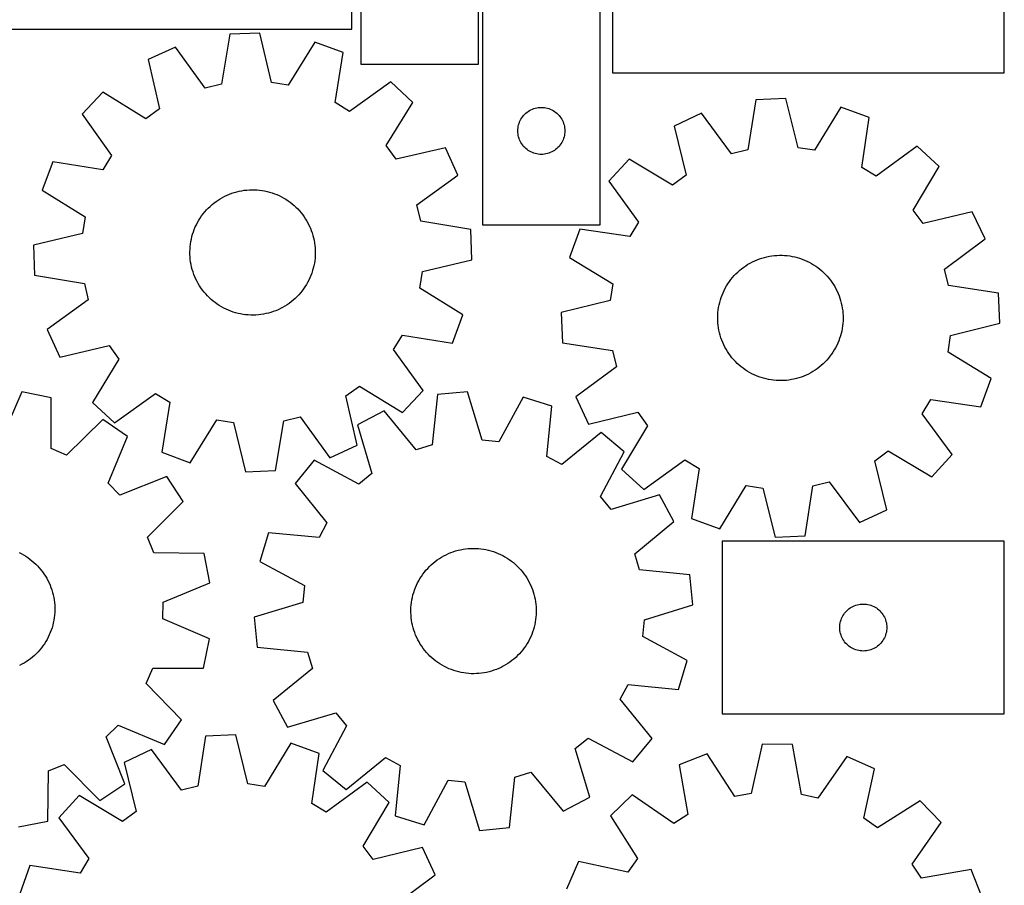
# Model space of a CAD drawing. Header units: millimetres. Extents: x 7 to 1243, y 7 to 1527.
# Tile 18 of 25: x 866 to 1243, y 686 to 1017. Entities that reach past the tile are written whole.
import ezdxf

# ---------------------------------------------------------------- set-up
doc = ezdxf.new("R2010")
doc.units = ezdxf.units.MM
doc.layers.add('CUT', color=7, linetype='CONTINUOUS', true_color=0x000000)

msp = doc.modelspace()

# ---------------------------------------------------------------- linework, layer by layer
at = {"layer": 'CUT'}
for p, q in [((996.997017, 1179.948514), (996.997017, 999.948514)), ((1243.299731, 996.642366), (1243.299731, 1176.642366)), ((1041.997017, 999.948514), (1041.997017, 1119.948514)), ((1043.592278, 1118.378445), (1043.592278, 938.378445)), ((993.473998, 1013.375764), (993.473998, 1058.375764)), ((1088.592278, 938.378445), (1088.592278, 1058.378445)), ((1093.299731, 1056.642366), (1093.299731, 996.642366)), ((813.473998, 1013.375764), (993.473998, 1013.375764)), ((946.774608, 1011.389289), (943.607947, 992.273466)), ((958.303553, 1011.800265), (946.774608, 1011.389289)), ((962.823304, 992.958443), (958.303553, 1011.800265)), ((979.411191, 1008.37839), (969.170269, 991.929501)), ((990.219821, 1004.346146), (979.411191, 1008.37839)), ((925.964199, 1006.473146), (915.470116, 1001.681517)), ((937.350357, 990.795206), (925.964199, 1006.473146)), ((987.185073, 985.208938), (990.219821, 1004.346146)), ((915.470116, 1001.681517), (919.859812, 982.808971)), ((996.997017, 999.948514), (1041.997017, 999.948514)), ((1093.299731, 996.642366), (1243.299731, 996.642366)), ((943.607947, 992.273466), (937.350357, 990.795206)), ((969.170269, 991.929501), (962.823304, 992.958443)), ((1008.41124, 993.107202), (992.655145, 981.829442)), ((1016.85404, 985.245611), (1008.41124, 993.107202)), ((898.125131, 989.175795), (890.26354, 980.732996)), ((914.644258, 979.048561), (898.125131, 989.175795)), ((992.655145, 981.829442), (987.185073, 985.208938)), ((1006.726805, 968.726484), (1016.85404, 985.245611)), ((1148.176787, 986.224583), (1145.175021, 967.082174)), ((1159.701761, 986.734923), (1148.176787, 986.224583)), ((1164.383759, 967.93276), (1159.701761, 986.734923)), ((890.26354, 980.732996), (901.541301, 964.9769)), ((919.859812, 982.808971), (914.644258, 979.048561)), ((1059.32572, 980.312558), (1059.728317, 980.742406)), ((1059.728317, 980.742406), (1060.158166, 981.145004)), ((1060.158166, 981.145004), (1060.613425, 981.518625)), ((1060.613425, 981.518625), (1061.092146, 981.861672)), ((1061.092146, 981.861672), (1061.592278, 982.172674)), ((1061.592278, 982.172674), (1062.11168, 982.4503)), ((1062.11168, 982.4503), (1062.648127, 982.693361)), ((1062.648127, 982.693361), (1063.199323, 982.900816)), ((1063.199323, 982.900816), (1063.762907, 983.071778)), ((1063.762907, 983.071778), (1064.336465, 983.205513)), ((1064.336465, 983.205513), (1064.917542, 983.301449)), ((1064.917542, 983.301449), (1065.50365, 983.359176)), ((1065.50365, 983.359176), (1066.092278, 983.378445)), ((1066.092278, 983.378445), (1066.680906, 983.359176)), ((1066.680906, 983.359176), (1067.267014, 983.301449)), ((1067.267014, 983.301449), (1067.848091, 983.205513)), ((1067.848091, 983.205513), (1068.421649, 983.071778)), ((1068.421649, 983.071778), (1068.985233, 982.900816)), ((1068.985233, 982.900816), (1069.536429, 982.693361)), ((1069.536429, 982.693361), (1070.072876, 982.4503)), ((1070.072876, 982.4503), (1070.592278, 982.172674)), ((1070.592278, 982.172674), (1071.09241, 981.861672)), ((1071.09241, 981.861672), (1071.571131, 981.518625)), ((1071.571131, 981.518625), (1072.02639, 981.145004)), ((1072.02639, 981.145004), (1072.456239, 980.742406)), ((1072.456239, 980.742406), (1072.858836, 980.312558)), ((1127.409528, 981.129238), (1116.957139, 976.247329)), ((1138.930406, 965.550028), (1127.409528, 981.129238)), ((1180.838111, 983.495121), (1170.739358, 966.958567)), ((1191.681097, 979.556197), (1180.838111, 983.495121)), ((1057.26521, 976.134258), (1057.398946, 976.707817)), ((1057.398946, 976.707817), (1057.569907, 977.2714)), ((1057.569907, 977.2714), (1057.777362, 977.822596)), ((1057.777362, 977.822596), (1058.020423, 978.359043)), ((1058.020423, 978.359043), (1058.298049, 978.878445)), ((1058.298049, 978.878445), (1058.609051, 979.378577)), ((1058.609051, 979.378577), (1058.952098, 979.857298)), ((1058.952098, 979.857298), (1059.32572, 980.312558)), ((1072.858836, 980.312558), (1073.232458, 979.857298)), ((1073.232458, 979.857298), (1073.575504, 979.378577)), ((1073.575504, 979.378577), (1073.886507, 978.878445)), ((1073.886507, 978.878445), (1074.164133, 978.359043)), ((1074.164133, 978.359043), (1074.407194, 977.822596)), ((1074.407194, 977.822596), (1074.614649, 977.2714)), ((1074.614649, 977.2714), (1074.78561, 976.707817)), ((1074.78561, 976.707817), (1074.919346, 976.134258)), ((1188.811423, 960.393541), (1191.681097, 979.556197)), ((1057.092278, 974.378445), (1057.111548, 974.967073)), ((1057.111548, 973.789817), (1057.092278, 974.378445)), ((1057.111548, 974.967073), (1057.169274, 975.553181)), ((1057.169274, 973.20371), (1057.111548, 973.789817)), ((1057.169274, 975.553181), (1057.26521, 976.134258)), ((1057.26521, 972.622632), (1057.169274, 973.20371)), ((1074.919346, 976.134258), (1075.015282, 975.553181)), ((1075.015282, 973.20371), (1074.919346, 972.622632)), ((1075.015282, 975.553181), (1075.073008, 974.967073)), ((1075.073008, 973.789817), (1075.015282, 973.20371)), ((1075.073008, 974.967073), (1075.092278, 974.378445)), ((1075.092278, 974.378445), (1075.073008, 973.789817)), ((1116.957139, 976.247329), (1121.509351, 957.413323)), ((1057.398946, 972.049074), (1057.26521, 972.622632)), ((1057.569907, 971.48549), (1057.398946, 972.049074)), ((1057.777362, 970.934294), (1057.569907, 971.48549)), ((1058.020423, 970.397847), (1057.777362, 970.934294)), ((1058.298049, 969.878445), (1058.020423, 970.397847)), ((1058.609051, 969.378313), (1058.298049, 969.878445)), ((1058.952098, 968.899592), (1058.609051, 969.378313)), ((1073.575504, 969.378313), (1073.232458, 968.899592)), ((1073.886507, 969.878445), (1073.575504, 969.378313)), ((1074.164133, 970.397847), (1073.886507, 969.878445)), ((1074.407194, 970.934294), (1074.164133, 970.397847)), ((1074.614649, 971.48549), (1074.407194, 970.934294)), ((1074.78561, 972.049074), (1074.614649, 971.48549)), ((1074.919346, 972.622632), (1074.78561, 972.049074)), ((1010.487216, 963.510931), (1006.726805, 968.726484)), ((1029.359762, 967.900626), (1010.487216, 963.510931)), ((1034.151391, 957.406544), (1029.359762, 967.900626)), ((1059.32572, 968.444333), (1058.952098, 968.899592)), ((1059.728317, 968.014484), (1059.32572, 968.444333)), ((1060.158166, 967.611887), (1059.728317, 968.014484)), ((1060.613425, 967.238265), (1060.158166, 967.611887)), ((1061.092146, 966.895219), (1060.613425, 967.238265)), ((1061.592278, 966.584217), (1061.092146, 966.895219)), ((1062.11168, 966.306591), (1061.592278, 966.584217)), ((1062.648127, 966.063529), (1062.11168, 966.306591)), ((1063.199323, 965.856074), (1062.648127, 966.063529)), ((1063.762907, 965.685113), (1063.199323, 965.856074)), ((1064.336465, 965.551378), (1063.762907, 965.685113)), ((1064.917542, 965.455441), (1064.336465, 965.551378)), ((1065.50365, 965.397715), (1064.917542, 965.455441)), ((1066.092278, 965.378445), (1065.50365, 965.397715)), ((1066.680906, 965.397715), (1066.092278, 965.378445)), ((1067.267014, 965.455441), (1066.680906, 965.397715)), ((1067.848091, 965.551378), (1067.267014, 965.455441)), ((1068.421649, 965.685113), (1067.848091, 965.551378)), ((1068.985233, 965.856074), (1068.421649, 965.685113)), ((1069.536429, 966.063529), (1068.985233, 965.856074)), ((1070.072876, 966.306591), (1069.536429, 966.063529)), ((1070.592278, 966.584217), (1070.072876, 966.306591)), ((1071.09241, 966.895219), (1070.592278, 966.584217)), ((1071.571131, 967.238265), (1071.09241, 966.895219)), ((1072.02639, 967.611887), (1071.571131, 967.238265)), ((1072.456239, 968.014484), (1072.02639, 967.611887)), ((1072.858836, 968.444333), (1072.456239, 968.014484)), ((1073.232458, 968.899592), (1072.858836, 968.444333)), ((1145.175021, 967.082174), (1138.930406, 965.550028)), ((1170.739358, 966.958567), (1164.383759, 967.93276)), ((1209.96872, 968.47448), (1194.310423, 957.061322)), ((1218.478972, 960.685957), (1209.96872, 968.47448)), ((879.024596, 962.541576), (874.992353, 951.732946)), ((898.161804, 959.506828), (879.024596, 962.541576)), ((901.541301, 964.9769), (898.161804, 959.506828)), ((1099.720597, 963.592559), (1091.932074, 955.082307)), ((1116.326406, 953.608095), (1099.720597, 963.592559)), ((1194.310423, 957.061322), (1188.811423, 960.393541)), ((1208.494508, 944.080148), (1218.478972, 960.685957)), ((1018.47345, 946.020385), (1034.151391, 957.406544)), ((1091.932074, 955.082307), (1103.345232, 939.42401)), ((1121.509351, 957.413323), (1116.326406, 953.608095)), ((874.992353, 951.732946), (891.441241, 941.492024)), ((945.765229, 949.772415), (946.667688, 950.152235)), ((946.667688, 950.152235), (947.584889, 950.494928)), ((947.584889, 950.494928), (948.515304, 950.799925)), ((948.515304, 950.799925), (949.457385, 951.066718)), ((949.457385, 951.066718), (950.409564, 951.294863)), ((950.409564, 951.294863), (951.370256, 951.48398)), ((951.370256, 951.48398), (952.337863, 951.633754)), ((952.337863, 951.633754), (953.310774, 951.743936)), ((953.310774, 951.743936), (954.287369, 951.814343)), ((954.287369, 951.814343), (955.266023, 951.844857)), ((955.266023, 951.844857), (956.245107, 951.835428)), ((956.245107, 951.835428), (957.222992, 951.786071)), ((957.222992, 951.786071), (958.19805, 951.696869)), ((958.19805, 951.696869), (959.168659, 951.56797)), ((959.168659, 951.56797), (960.133201, 951.399589)), ((960.133201, 951.399589), (961.090073, 951.192005)), ((961.090073, 951.192005), (962.037682, 950.945564)), ((962.037682, 950.945564), (962.97445, 950.660677)), ((962.97445, 950.660677), (963.898819, 950.337818)), ((963.898819, 950.337818), (964.809249, 949.977524)), ((939.983233, 946.134749), (940.742129, 946.753435)), ((940.742129, 946.753435), (941.525628, 947.340652)), ((941.525628, 947.340652), (942.332427, 947.895423)), ((942.332427, 947.895423), (943.161183, 948.416824)), ((943.161183, 948.416824), (944.010517, 948.903987)), ((944.010517, 948.903987), (944.879014, 949.356101)), ((944.879014, 949.356101), (945.765229, 949.772415)), ((964.809249, 949.977524), (965.704225, 949.580394)), ((965.704225, 949.580394), (966.582259, 949.14709)), ((966.582259, 949.14709), (967.441888, 948.678333)), ((967.441888, 948.678333), (968.281681, 948.174902)), ((968.281681, 948.174902), (969.100242, 947.637637)), ((969.100242, 947.637637), (969.896207, 947.067431)), ((969.896207, 947.067431), (970.668252, 946.465234)), ((970.668252, 946.465234), (971.415091, 945.832046)), ((936.600472, 942.607056), (937.218293, 943.366656)), ((937.218293, 943.366656), (937.866583, 944.100424)), ((937.866583, 944.100424), (938.544263, 944.807138)), ((938.544263, 944.807138), (939.250205, 945.485623)), ((939.250205, 945.485623), (939.983233, 946.134749)), ((971.415091, 945.832046), (972.135482, 945.168924)), ((972.135482, 945.168924), (972.828226, 944.476969)), ((972.828226, 944.476969), (973.492169, 943.757334)), ((973.492169, 943.757334), (974.126207, 943.011217)), ((974.126207, 943.011217), (974.729284, 942.239859)), ((1019.951711, 939.762795), (1018.47345, 946.020385)), ((1212.299736, 938.897203), (1208.494508, 944.080148)), ((1231.133742, 943.449415), (1212.299736, 938.897203)), ((1236.015651, 932.997026), (1231.133742, 943.449415)), ((891.441241, 941.492024), (890.4123, 935.145059)), ((934.002523, 938.467207), (934.453647, 939.336219)), ((934.453647, 939.336219), (934.939842, 940.186107)), ((934.939842, 940.186107), (935.460298, 941.015457)), ((935.460298, 941.015457), (936.014149, 941.822888)), ((936.014149, 941.822888), (936.600472, 942.607056)), ((974.729284, 942.239859), (975.300397, 941.444544)), ((975.300397, 941.444544), (975.838595, 940.626597)), ((975.838595, 940.626597), (976.342982, 939.787377)), ((976.342982, 939.787377), (976.812718, 938.928283)), ((976.812718, 938.928283), (977.247023, 938.050744)), ((1039.067533, 936.596134), (1019.951711, 939.762795)), ((1103.345232, 939.42401), (1100.013013, 933.92501)), ((890.4123, 935.145059), (871.570477, 930.625308)), ((932.562844, 934.829274), (932.86678, 935.760036)), ((932.86678, 935.760036), (933.208428, 936.677626)), ((933.208428, 936.677626), (933.587219, 937.580518)), ((933.587219, 937.580518), (934.002523, 938.467207)), ((977.247023, 938.050744), (977.645172, 937.156221)), ((977.645172, 937.156221), (978.006504, 936.246202)), ((978.006504, 936.246202), (978.330417, 935.322202)), ((978.330417, 935.322202), (978.616371, 934.385759)), ((1039.47851, 925.067189), (1039.067533, 936.596134)), ((1043.592278, 938.378445), (1088.592278, 938.378445)), ((1080.850357, 936.794684), (1076.911433, 925.951698)), ((1100.013013, 933.92501), (1080.850357, 936.794684)), ((931.733373, 931.005767), (931.882044, 931.973544)), ((931.882044, 931.973544), (932.070066, 932.934451)), ((932.070066, 932.934451), (932.297125, 933.88689)), ((932.297125, 933.88689), (932.562844, 934.829274)), ((978.616371, 934.385759), (978.863891, 933.438432)), ((978.863891, 933.438432), (979.072566, 932.481797)), ((979.072566, 932.481797), (979.242046, 931.517447)), ((979.242046, 931.517447), (979.372052, 930.546986)), ((1220.436441, 921.476148), (1236.015651, 932.997026)), ((871.570477, 930.625308), (871.981454, 919.096364)), ((931.525606, 928.077368), (931.555005, 929.056057)), ((931.536151, 927.098295), (931.525606, 928.077368)), ((931.555005, 929.056057), (931.624299, 930.032732)), ((931.624299, 930.032732), (931.733373, 931.005767)), ((979.372052, 930.546986), (979.462365, 929.57203)), ((979.462365, 929.57203), (979.512836, 928.594202)), ((979.523381, 927.615129), (979.493982, 926.636441)), ((979.512836, 928.594202), (979.523381, 927.615129)), ((931.586622, 926.120467), (931.536151, 927.098295)), ((931.676936, 925.145512), (931.586622, 926.120467)), ((931.806941, 924.175051), (931.676936, 925.145512)), ((931.976422, 923.210701), (931.806941, 924.175051)), ((979.315615, 924.686731), (979.166943, 923.718954)), ((979.424688, 925.659766), (979.315615, 924.686731)), ((979.493982, 926.636441), (979.424688, 925.659766)), ((1020.636687, 920.547439), (1039.47851, 925.067189)), ((1076.911433, 925.951698), (1093.447986, 915.852945)), ((1145.21084, 923.286998), (1146.058453, 923.777148)), ((1146.058453, 923.777148), (1146.925354, 924.232317)), ((1146.925354, 924.232317), (1147.810098, 924.651748)), ((1147.810098, 924.651748), (1148.711215, 925.034742)), ((1148.711215, 925.034742), (1149.627203, 925.380661)), ((1149.627203, 925.380661), (1150.556539, 925.688932)), ((1150.556539, 925.688932), (1151.497675, 925.959039)), ((1151.497675, 925.959039), (1152.449045, 926.190534)), ((1152.449045, 926.190534), (1153.409066, 926.383031)), ((1153.409066, 926.383031), (1154.376139, 926.536211)), ((1154.376139, 926.536211), (1155.348656, 926.649817)), ((1155.348656, 926.649817), (1156.324997, 926.723661)), ((1156.324997, 926.723661), (1157.303538, 926.75762)), ((1157.303538, 926.75762), (1158.28265, 926.751637)), ((1158.28265, 926.751637), (1159.260702, 926.705723)), ((1159.260702, 926.705723), (1160.236068, 926.619954)), ((1160.236068, 926.619954), (1161.207124, 926.494472)), ((1161.207124, 926.494472), (1162.172254, 926.329487)), ((1162.172254, 926.329487), (1163.12985, 926.125273)), ((1163.12985, 926.125273), (1164.078321, 925.882169)), ((1164.078321, 925.882169), (1165.016086, 925.600582)), ((1165.016086, 925.600582), (1165.941585, 925.280978)), ((1165.941585, 925.280978), (1166.853278, 924.923891)), ((1166.853278, 924.923891), (1167.749647, 924.529914)), ((1167.749647, 924.529914), (1168.6292, 924.099703)), ((1168.6292, 924.099703), (1169.490474, 923.633975)), ((932.185096, 922.254066), (931.976422, 923.210701)), ((932.432616, 921.306739), (932.185096, 922.254066)), ((932.718571, 920.370296), (932.432616, 921.306739)), ((933.042483, 919.446296), (932.718571, 920.370296)), ((978.486143, 920.863223), (978.182207, 919.932461)), ((978.751862, 921.805608), (978.486143, 920.863223)), ((978.978922, 922.758046), (978.751862, 921.805608)), ((979.166943, 923.718954), (978.978922, 922.758046)), ((1019.607746, 914.200474), (1020.636687, 920.547439)), ((1140.606655, 919.661083), (1141.310204, 920.342049)), ((1141.310204, 920.342049), (1142.040943, 920.993751)), ((1142.040943, 920.993751), (1142.797656, 921.615105)), ((1142.797656, 921.615105), (1143.579083, 922.205076)), ((1143.579083, 922.205076), (1144.383925, 922.762683)), ((1144.383925, 922.762683), (1145.21084, 923.286998)), ((1169.490474, 923.633975), (1170.332034, 923.133504)), ((1170.332034, 923.133504), (1171.152481, 922.599124)), ((1171.152481, 922.599124), (1171.950448, 922.031723)), ((1171.950448, 922.031723), (1172.724608, 921.432247)), ((1172.724608, 921.432247), (1173.473671, 920.801692)), ((1173.473671, 920.801692), (1174.196392, 920.141109)), ((1174.196392, 920.141109), (1174.891567, 919.451597)), ((1221.968587, 915.231533), (1220.436441, 921.476148)), ((871.981454, 919.096364), (891.097276, 915.929702)), ((933.403815, 918.536277), (933.042483, 919.446296)), ((933.801964, 917.641754), (933.403815, 918.536277)), ((934.236269, 916.764214), (933.801964, 917.641754)), ((934.706005, 915.90512), (934.236269, 916.764214)), ((976.59534, 916.356278), (976.109145, 915.50639)), ((977.046465, 917.22529), (976.59534, 916.356278)), ((977.461768, 918.11198), (977.046465, 917.22529)), ((977.840559, 919.014871), (977.461768, 918.11198)), ((978.182207, 919.932461), (977.840559, 919.014871)), ((1137.536056, 915.85857), (1138.087061, 916.667945)), ((1138.087061, 916.667945), (1138.670621, 917.454172)), ((1138.670621, 917.454172), (1139.285764, 918.215942)), ((1139.285764, 918.215942), (1139.931467, 918.951988)), ((1139.931467, 918.951988), (1140.606655, 919.661083)), ((1174.891567, 919.451597), (1175.55804, 918.734304)), ((1175.55804, 918.734304), (1176.1947, 917.990423)), ((1176.1947, 917.990423), (1176.800489, 917.221193)), ((1176.800489, 917.221193), (1177.374398, 916.427894)), ((1177.374398, 916.427894), (1177.915471, 915.611846)), ((891.097276, 915.929702), (892.575537, 909.672112)), ((935.210392, 915.065901), (934.706005, 915.90512)), ((935.74859, 914.247953), (935.210392, 915.065901)), ((936.319703, 913.452639), (935.74859, 914.247953)), ((936.92278, 912.681281), (936.319703, 913.452639)), ((937.556818, 911.935164), (936.92278, 912.681281)), ((974.448515, 913.085442), (973.830694, 912.325842)), ((975.034839, 913.86961), (974.448515, 913.085442)), ((975.58869, 914.677041), (975.034839, 913.86961)), ((976.109145, 915.50639), (975.58869, 914.677041)), ((1036.056634, 903.959551), (1019.607746, 914.200474)), ((1093.447986, 915.852945), (1092.473793, 909.497346)), ((1135.67508, 912.417059), (1136.087259, 913.305205)), ((1136.087259, 913.305205), (1136.535322, 914.175799)), ((1136.535322, 914.175799), (1137.018522, 915.027393)), ((1137.018522, 915.027393), (1137.536056, 915.85857)), ((1177.915471, 915.611846), (1178.422809, 914.774407)), ((1178.422809, 914.774407), (1178.895567, 913.916972)), ((1178.895567, 913.916972), (1179.332958, 913.040967)), ((1179.332958, 913.040967), (1179.734253, 912.14785)), ((1241.110996, 912.229767), (1221.968587, 915.231533)), ((892.575537, 909.672112), (876.897596, 898.285954)), ((938.220761, 911.215529), (937.556818, 911.935164)), ((938.913505, 910.523574), (938.220761, 911.215529)), ((939.633896, 909.860451), (938.913505, 910.523574)), ((940.380736, 909.227264), (939.633896, 909.860451)), ((941.15278, 908.625066), (940.380736, 909.227264)), ((970.306858, 908.939063), (969.523359, 908.351845)), ((971.065754, 909.557749), (970.306858, 908.939063)), ((971.798783, 910.206875), (971.065754, 909.557749)), ((972.504724, 910.885359), (971.798783, 910.206875)), ((973.182404, 911.592074), (972.504724, 910.885359)), ((973.830694, 912.325842), (973.182404, 911.592074)), ((1092.473793, 909.497346), (1073.671631, 904.815348)), ((1134.17429, 907.76568), (1134.397995, 908.718912)), ((1134.397995, 908.718912), (1134.660395, 909.662226)), ((1134.660395, 909.662226), (1134.961054, 910.594052)), ((1134.961054, 910.594052), (1135.299469, 911.51284)), ((1135.299469, 911.51284), (1135.67508, 912.417059)), ((1179.734253, 912.14785), (1180.098786, 911.239109)), ((1180.098786, 911.239109), (1180.425949, 910.316255)), ((1180.425949, 910.316255), (1180.715198, 909.380825)), ((1180.715198, 909.380825), (1180.966052, 908.434375)), ((1241.621336, 900.704793), (1241.110996, 912.229767)), ((941.948745, 908.05486), (941.15278, 908.625066)), ((942.767306, 907.517595), (941.948745, 908.05486)), ((943.607099, 907.014165), (942.767306, 907.517595)), ((944.466728, 906.545408), (943.607099, 907.014165)), ((945.344762, 906.112104), (944.466728, 906.545408)), ((946.239738, 905.714974), (945.344762, 906.112104)), ((947.150169, 905.35468), (946.239738, 905.714974)), ((948.074537, 905.03182), (947.150169, 905.35468)), ((949.011305, 904.746933), (948.074537, 905.03182)), ((963.464099, 905.19757), (962.533684, 904.892573)), ((964.381299, 905.540263), (963.464099, 905.19757)), ((965.283758, 905.920083), (964.381299, 905.540263)), ((966.169973, 906.336396), (965.283758, 905.920083)), ((967.038471, 906.788511), (966.169973, 906.336396)), ((967.887804, 907.275674), (967.038471, 906.788511)), ((968.71656, 907.797075), (967.887804, 907.275674)), ((969.523359, 908.351845), (968.71656, 907.797075)), ((1133.738741, 904.86241), (1133.844388, 905.835823)), ((1133.844388, 905.835823), (1133.989652, 906.804117)), ((1133.989652, 906.804117), (1134.17429, 907.76568)), ((1180.966052, 908.434375), (1181.178092, 907.47848)), ((1181.178092, 907.47848), (1181.350966, 906.514732)), ((1181.350966, 906.514732), (1181.484387, 905.544735)), ((1181.484387, 905.544735), (1181.578131, 904.570104)), ((949.958914, 904.500493), (949.011305, 904.746933)), ((950.915786, 904.292909), (949.958914, 904.500493)), ((951.880329, 904.124527), (950.915786, 904.292909)), ((952.850937, 903.995628), (951.880329, 904.124527)), ((953.825995, 903.906426), (952.850937, 903.995628)), ((954.80388, 903.85707), (953.825995, 903.906426)), ((955.782964, 903.847641), (954.80388, 903.85707)), ((956.761618, 903.878155), (955.782964, 903.847641)), ((957.738214, 903.948562), (956.761618, 903.878155)), ((958.711124, 904.058744), (957.738214, 903.948562)), ((959.678731, 904.208518), (958.711124, 904.058744)), ((960.639423, 904.397635), (959.678731, 904.208518)), ((961.591603, 904.62578), (960.639423, 904.397635)), ((962.533684, 904.892573), (961.591603, 904.62578)), ((1032.024391, 893.150922), (1036.056634, 903.959551)), ((1073.671631, 904.815348), (1074.181971, 893.290374)), ((1133.646931, 902.906711), (1133.672885, 903.885497)), ((1133.660923, 901.927681), (1133.646931, 902.906711)), ((1133.714835, 900.950037), (1133.660923, 901.927681)), ((1133.672885, 903.885497), (1133.738741, 904.86241)), ((1181.620082, 901.634644), (1181.554226, 900.657731)), ((1181.578131, 904.570104), (1181.632044, 903.592459)), ((1181.646035, 902.613429), (1181.620082, 901.634644)), ((1181.632044, 903.592459), (1181.646035, 902.613429)), ((876.897596, 898.285954), (881.689225, 887.791872)), ((1133.80858, 899.975405), (1133.714835, 900.950037)), ((1133.942, 899.005408), (1133.80858, 899.975405)), ((1134.114875, 898.041661), (1133.942, 899.005408)), ((1134.326915, 897.085766), (1134.114875, 898.041661)), ((1181.118677, 897.75446), (1180.894972, 896.801228)), ((1181.303315, 898.716023), (1181.118677, 897.75446)), ((1181.448579, 899.684318), (1181.303315, 898.716023)), ((1181.554226, 900.657731), (1181.448579, 899.684318)), ((1222.819173, 896.022795), (1241.621336, 900.704793)), ((1009.507687, 890.715597), (1012.887183, 896.18567)), ((1012.887183, 896.18567), (1032.024391, 893.150922)), ((1134.577768, 896.139316), (1134.326915, 897.085766)), ((1134.867017, 895.203886), (1134.577768, 896.139316)), ((1135.194181, 894.281032), (1134.867017, 895.203886)), ((1135.558713, 893.37229), (1135.194181, 894.281032)), ((1179.993497, 894.007301), (1179.617887, 893.103082)), ((1180.331913, 894.926088), (1179.993497, 894.007301)), ((1180.632571, 895.857914), (1180.331913, 894.926088)), ((1180.894972, 896.801228), (1180.632571, 895.857914)), ((1221.844981, 889.667196), (1222.819173, 896.022795)), ((881.689225, 887.791872), (900.561771, 892.181567)), ((900.561771, 892.181567), (904.322182, 886.966013)), ((1020.785447, 874.959502), (1009.507687, 890.715597)), ((1074.181971, 893.290374), (1093.32438, 890.288608)), ((1093.32438, 890.288608), (1094.856525, 884.043993)), ((1135.960009, 892.479174), (1135.558713, 893.37229)), ((1136.3974, 891.603169), (1135.960009, 892.479174)), ((1136.870158, 890.745734), (1136.3974, 891.603169)), ((1137.377495, 889.908295), (1136.870158, 890.745734)), ((1137.918569, 889.092247), (1137.377495, 889.908295)), ((1178.274445, 890.492747), (1177.756911, 889.661571)), ((1178.757645, 891.344341), (1178.274445, 890.492747)), ((1179.205707, 892.214936), (1178.757645, 891.344341)), ((1179.617887, 893.103082), (1179.205707, 892.214936)), ((904.322182, 886.966013), (894.194948, 870.446886)), ((1138.492478, 888.298948), (1137.918569, 889.092247)), ((1139.098267, 887.529717), (1138.492478, 888.298948)), ((1139.734927, 886.785837), (1139.098267, 887.529717)), ((1140.401399, 886.068543), (1139.734927, 886.785837)), ((1141.096575, 885.379031), (1140.401399, 886.068543)), ((1175.3615, 886.568153), (1174.686312, 885.859057)), ((1176.007203, 887.304198), (1175.3615, 886.568153)), ((1176.622346, 888.065968), (1176.007203, 887.304198)), ((1177.205906, 888.852195), (1176.622346, 888.065968)), ((1177.756911, 889.661571), (1177.205906, 888.852195)), ((1238.381534, 879.568443), (1221.844981, 889.667196)), ((1094.856525, 884.043993), (1079.277315, 872.523114)), ((1141.819295, 884.718448), (1141.096575, 885.379031)), ((1142.568359, 884.087894), (1141.819295, 884.718448)), ((1143.342519, 883.488418), (1142.568359, 884.087894)), ((1144.140486, 882.921017), (1143.342519, 883.488418)), ((1144.960933, 882.386637), (1144.140486, 882.921017)), ((1145.802493, 881.886166), (1144.960933, 882.386637)), ((1170.909042, 882.757457), (1170.082127, 882.233142)), ((1171.713883, 883.315064), (1170.909042, 882.757457)), ((1172.495311, 883.905036), (1171.713883, 883.315064)), ((1173.252024, 884.52639), (1172.495311, 883.905036)), ((1173.982763, 885.178092), (1173.252024, 884.52639)), ((1174.686312, 885.859057), (1173.982763, 885.178092)), ((1146.663767, 881.420437), (1145.802493, 881.886166)), ((1147.54332, 880.990227), (1146.663767, 881.420437)), ((1148.439689, 880.59625), (1147.54332, 880.990227)), ((1149.351382, 880.239163), (1148.439689, 880.59625)), ((1150.276881, 879.919559), (1149.351382, 880.239163)), ((1151.214646, 879.637971), (1150.276881, 879.919559)), ((1152.163116, 879.394868), (1151.214646, 879.637971)), ((1153.120713, 879.190654), (1152.163116, 879.394868)), ((1154.085843, 879.025668), (1153.120713, 879.190654)), ((1155.056899, 878.900187), (1154.085843, 879.025668)), ((1156.032265, 878.814417), (1155.056899, 878.900187)), ((1157.010317, 878.768503), (1156.032265, 878.814417)), ((1157.989429, 878.762521), (1157.010317, 878.768503)), ((1158.967969, 878.79648), (1157.989429, 878.762521)), ((1159.944311, 878.870324), (1158.967969, 878.79648)), ((1160.916827, 878.98393), (1159.944311, 878.870324)), ((1161.883901, 879.137109), (1160.916827, 878.98393)), ((1162.843922, 879.329607), (1161.883901, 879.137109)), ((1163.795292, 879.561102), (1162.843922, 879.329607)), ((1164.736428, 879.831209), (1163.795292, 879.561102)), ((1165.665764, 880.139479), (1164.736428, 879.831209)), ((1166.581752, 880.485399), (1165.665764, 880.139479)), ((1167.482868, 880.868393), (1166.581752, 880.485399)), ((1168.367613, 881.287824), (1167.482868, 880.868393)), ((1169.234514, 881.742993), (1168.367613, 881.287824)), ((1170.082127, 882.233142), (1169.234514, 881.742993)), ((1234.44261, 868.725457), (1238.381534, 879.568443)), ((991.189176, 872.883526), (996.404729, 876.643937)), ((996.404729, 876.643937), (1012.923856, 866.516703)), ((1012.923856, 866.516703), (1020.785447, 874.959502)), ((867.138834, 874.496374), (859.520703, 856.680469)), ((878.435242, 872.156156), (867.138834, 874.496374)), ((878.34849, 852.780014), (878.435242, 872.156156)), ((902.637747, 862.585296), (918.393842, 873.863056)), ((918.393842, 873.863056), (923.863915, 870.483559)), ((995.578871, 854.01098), (991.189176, 872.883526)), ((1026.32606, 873.395744), (1024.326988, 854.122806)), ((1037.808718, 874.506615), (1026.32606, 873.395744)), ((1043.465198, 855.974301), (1037.808718, 874.506615)), ((1059.0853, 872.37385), (1049.862964, 855.332989)), ((1070.119004, 869.005938), (1059.0853, 872.37385)), ((1079.277315, 872.523114), (1084.159224, 862.070726)), ((1211.947735, 866.09613), (1215.279954, 871.595131)), ((1215.279954, 871.595131), (1234.44261, 868.725457)), ((894.194948, 870.446886), (902.637747, 862.585296)), ((923.863915, 870.483559), (920.829166, 851.346352)), ((1005.852888, 867.223966), (995.669408, 861.803432)), ((1018.170804, 852.266982), (1005.852888, 867.223966)), ((1068.252901, 849.719672), (1070.119004, 869.005938)), ((898.125275, 863.816839), (884.269188, 850.272421)), ((907.666233, 857.331811), (898.125275, 863.816839)), ((931.637796, 847.314108), (941.878718, 863.762997)), ((941.878718, 863.762997), (948.225684, 862.734055)), ((967.44104, 863.419032), (973.69863, 864.897292)), ((973.69863, 864.897292), (985.084789, 849.219352)), ((1084.159224, 862.070726), (1102.99323, 866.622938)), ((1102.99323, 866.622938), (1106.798459, 861.439993)), ((1223.360893, 850.437834), (1211.947735, 866.09613)), ((948.225684, 862.734055), (952.745434, 843.892233)), ((964.274379, 844.303209), (967.44104, 863.419032)), ((995.669408, 861.803432), (1001.19794, 843.232548)), ((1106.798459, 861.439993), (1096.813995, 844.834183)), ((900.171156, 839.463788), (907.666233, 857.331811)), ((1049.862964, 855.332989), (1043.465198, 855.974301)), ((1088.959829, 858.893325), (1073.918247, 846.678857)), ((1097.864799, 851.559364), (1088.959829, 858.893325)), ((884.269188, 850.272421), (878.34849, 852.780014)), ((985.084789, 849.219352), (995.578871, 854.01098)), ((1024.326988, 854.122806), (1018.170804, 852.266982)), ((920.829166, 851.346352), (931.637796, 847.314108)), ((1073.918247, 846.678857), (1068.252901, 849.719672)), ((1088.760209, 834.455304), (1097.864799, 851.559364)), ((1105.324247, 837.045661), (1120.982543, 848.458819)), ((1120.982543, 848.458819), (1126.481544, 845.1266)), ((1193.783616, 848.106817), (1198.966561, 851.912046)), ((1198.966561, 851.912046), (1215.57237, 841.927582)), ((1215.57237, 841.927582), (1223.360893, 850.437834)), ((979.1165, 848.26671), (971.782539, 839.36174)), ((996.22056, 839.16212), (979.1165, 848.26671)), ((1096.813995, 844.834183), (1105.324247, 837.045661)), ((1126.481544, 845.1266), (1123.61187, 825.963944)), ((1198.335828, 829.272811), (1193.783616, 848.106817)), ((922.666134, 842.092237), (904.681554, 834.881322)), ((928.999116, 832.449686), (922.666134, 842.092237)), ((952.745434, 843.892233), (964.274379, 844.303209)), ((1001.19794, 843.232548), (996.22056, 839.16212)), ((904.681554, 834.881322), (900.171156, 839.463788)), ((971.782539, 839.36174), (983.997007, 824.320158)), ((1134.454856, 822.02502), (1144.553609, 838.561573)), ((1144.553609, 838.561573), (1150.909208, 837.58738)), ((1150.909208, 837.58738), (1155.591206, 818.785218)), ((1167.11618, 819.295558), (1170.117946, 838.437967)), ((1170.117946, 838.437967), (1176.362561, 839.970112)), ((1176.362561, 839.970112), (1187.883439, 824.390902)), ((1092.830637, 829.477924), (1088.760209, 834.455304)), ((1111.401521, 835.006457), (1092.830637, 829.477924)), ((1116.822055, 824.822976), (1111.401521, 835.006457)), ((915.236771, 818.810028), (928.999116, 832.449686)), ((1123.61187, 825.963944), (1134.454856, 822.02502)), ((1187.883439, 824.390902), (1198.335828, 829.272811)), ((983.997007, 824.320158), (980.956193, 818.654812)), ((1101.865071, 812.50506), (1116.822055, 824.822976)), ((917.650202, 812.850326), (915.236771, 818.810028)), ((961.669926, 820.520916), (958.302014, 809.487211)), ((980.956193, 818.654812), (961.669926, 820.520916)), ((1155.591206, 818.785218), (1167.11618, 819.295558)), ((1037.08096, 814.343525), (1038.05446, 814.448365)), ((1038.05446, 814.448365), (1039.031427, 814.513411)), ((1039.031427, 814.513411), (1040.010234, 814.538553)), ((1040.010234, 814.538553), (1040.989252, 814.52375)), ((1040.989252, 814.52375), (1041.966851, 814.469027)), ((1041.966851, 814.469027), (1042.941405, 814.374474)), ((1243.380341, 817.22855), (1135.380341, 817.22855)), ((1135.380341, 817.22855), (1135.380341, 751.22855)), ((1243.380341, 751.22855), (1243.380341, 817.22855)), ((866.082184, 812.946731), (866.957905, 812.508772)), ((866.957905, 812.508772), (867.815033, 812.035459)), ((867.815033, 812.035459), (868.652143, 811.527578)), ((868.652143, 811.527578), (869.46784, 810.985976)), ((869.46784, 810.985976), (870.260767, 810.411553)), ((937.025285, 812.629943), (917.650202, 812.850326)), ((939.186153, 801.297859), (937.025285, 812.629943)), ((1026.245323, 810.109835), (1027.055155, 810.660169)), ((1027.055155, 810.660169), (1027.886761, 811.177013)), ((1027.886761, 811.177013), (1028.738755, 811.659507)), ((1028.738755, 811.659507), (1029.609721, 812.106847)), ((1029.609721, 812.106847), (1030.498208, 812.51829)), ((1030.498208, 812.51829), (1031.402739, 812.893151)), ((1031.402739, 812.893151), (1032.321806, 813.230805)), ((1032.321806, 813.230805), (1033.253881, 813.53069)), ((1033.253881, 813.53069), (1034.197412, 813.792308)), ((1034.197412, 813.792308), (1035.150829, 814.015223)), ((1035.150829, 814.015223), (1036.112545, 814.199064)), ((1036.112545, 814.199064), (1037.08096, 814.343525)), ((1042.941405, 814.374474), (1043.911291, 814.240249)), ((1043.911291, 814.240249), (1044.874895, 814.066576)), ((1044.874895, 814.066576), (1045.830613, 813.853744)), ((1045.830613, 813.853744), (1046.776855, 813.602105)), ((1046.776855, 813.602105), (1047.712045, 813.312081)), ((1047.712045, 813.312081), (1048.634628, 812.984153)), ((1048.634628, 812.984153), (1049.543067, 812.618867)), ((1049.543067, 812.618867), (1050.43585, 812.216831)), ((1050.43585, 812.216831), (1051.311492, 811.778714)), ((1051.311492, 811.778714), (1052.168535, 811.305245)), ((1052.168535, 811.305245), (1053.005553, 810.797213)), ((1053.005553, 810.797213), (1053.821152, 810.255463)), ((1103.720895, 806.348876), (1101.865071, 812.50506)), ((870.260767, 810.411553), (871.029604, 809.805265)), ((871.029604, 809.805265), (871.773072, 809.168123)), ((871.773072, 809.168123), (872.489934, 808.501185)), ((872.489934, 808.501185), (873.178995, 807.805563)), ((873.178995, 807.805563), (873.839109, 807.082415)), ((873.839109, 807.082415), (874.469177, 806.332942)), ((958.302014, 809.487211), (975.342875, 800.264875)), ((1021.916241, 806.159541), (1022.568549, 806.889739)), ((1022.568549, 806.889739), (1023.250097, 807.592723)), ((1023.250097, 807.592723), (1023.959752, 808.267323)), ((1023.959752, 808.267323), (1024.696333, 808.912415)), ((1024.696333, 808.912415), (1025.458613, 809.526927)), ((1025.458613, 809.526927), (1026.245323, 810.109835)), ((1053.821152, 810.255463), (1054.613975, 809.680897)), ((1054.613975, 809.680897), (1055.382703, 809.074471)), ((1055.382703, 809.074471), (1056.126056, 808.437194)), ((1056.126056, 808.437194), (1056.842796, 807.770127)), ((1056.842796, 807.770127), (1057.531731, 807.07438)), ((1057.531731, 807.07438), (1058.191715, 806.351112)), ((874.469177, 806.332942), (875.068152, 805.558394)), ((875.068152, 805.558394), (875.635035, 804.760059)), ((875.635035, 804.760059), (876.168883, 803.939266)), ((876.168883, 803.939266), (876.668809, 803.097382)), ((1019.620366, 802.991546), (1020.145367, 803.818026)), ((1020.145367, 803.818026), (1020.703641, 804.622405)), ((1020.703641, 804.622405), (1021.29426, 805.403343)), ((1021.29426, 805.403343), (1021.916241, 806.159541)), ((1058.191715, 806.351112), (1058.821648, 805.601526)), ((1058.821648, 805.601526), (1059.420482, 804.826869)), ((1059.420482, 804.826869), (1059.987221, 804.028432)), ((1059.987221, 804.028432), (1060.520921, 803.207542)), ((1060.520921, 803.207542), (1061.020694, 802.365567)), ((1122.993833, 804.349804), (1103.720895, 806.348876)), ((1124.104704, 792.867146), (1122.993833, 804.349804)), ((876.668809, 803.097382), (877.133979, 802.235806)), ((877.133979, 802.235806), (877.563619, 801.355974)), ((877.563619, 801.355974), (877.957015, 800.45935)), ((877.957015, 800.45935), (878.313511, 799.547426)), ((878.313511, 799.547426), (878.632514, 798.62172)), ((921.251733, 793.96308), (939.186153, 801.297859)), ((975.342875, 800.264875), (974.701563, 793.867109)), ((1017.523042, 798.57692), (1017.869721, 799.492621)), ((1017.869721, 799.492621), (1018.253462, 800.39342)), ((1018.253462, 800.39342), (1018.673626, 801.277817)), ((1018.673626, 801.277817), (1019.129514, 802.144339)), ((1019.129514, 802.144339), (1019.620366, 802.991546)), ((1061.020694, 802.365567), (1061.485708, 801.503908)), ((1061.485708, 801.503908), (1061.915189, 800.623998)), ((1061.915189, 800.623998), (1062.308423, 799.727303)), ((1062.308423, 799.727303), (1062.664754, 798.815314)), ((878.632514, 798.62172), (878.913494, 797.683772)), ((878.913494, 797.683772), (879.155983, 796.735145)), ((879.155983, 796.735145), (879.359576, 795.777416)), ((879.359576, 795.777416), (879.523936, 794.812179)), ((1016.517537, 794.79589), (1016.71083, 795.755751)), ((1016.71083, 795.755751), (1016.943114, 796.706929)), ((1016.943114, 796.706929), (1017.214001, 797.647841)), ((1017.214001, 797.647841), (1017.523042, 798.57692)), ((1062.664754, 798.815314), (1062.98359, 797.88955)), ((1062.98359, 797.88955), (1063.264401, 796.951552)), ((1063.264401, 796.951552), (1063.506717, 796.00288)), ((1063.506717, 796.00288), (1063.710138, 795.045115)), ((879.523936, 794.812179), (879.648788, 793.841042)), ((879.648788, 793.841042), (879.733925, 792.865621)), ((879.733925, 792.865621), (879.779205, 791.887539)), ((879.779205, 791.887539), (879.784553, 790.908423)), ((921.200773, 787.533453), (921.251733, 793.96308)), ((974.701563, 793.867109), (956.169249, 788.210629)), ((1016.13972, 790.90173), (1016.17449, 791.880242)), ((1016.17449, 791.880242), (1016.249143, 792.856522)), ((1016.249143, 792.856522), (1016.363556, 793.828944)), ((1016.363556, 793.828944), (1016.517537, 794.79589)), ((1063.710138, 795.045115), (1063.874323, 794.079849)), ((1063.874323, 794.079849), (1063.998999, 793.108689)), ((1063.998999, 793.108689), (1064.08396, 792.133252)), ((1064.08396, 792.133252), (1064.129063, 791.155162)), ((1105.57239, 787.210666), (1124.104704, 792.867146)), ((1184.380209, 791.711777), (1184.880341, 792.022779)), ((1184.880341, 792.022779), (1185.399743, 792.300405)), ((1185.399743, 792.300405), (1185.93619, 792.543466)), ((1185.93619, 792.543466), (1186.487386, 792.750921)), ((1186.487386, 792.750921), (1187.05097, 792.921883)), ((1187.05097, 792.921883), (1187.624528, 793.055618)), ((1187.624528, 793.055618), (1188.205606, 793.151554)), ((1188.205606, 793.151554), (1188.791713, 793.20928)), ((1188.791713, 793.20928), (1189.380341, 793.22855)), ((1189.380341, 793.22855), (1189.96897, 793.20928)), ((1189.96897, 793.20928), (1190.555077, 793.151554)), ((1190.555077, 793.151554), (1191.136154, 793.055618)), ((1191.136154, 793.055618), (1191.709713, 792.921883)), ((1191.709713, 792.921883), (1192.273297, 792.750921)), ((1192.273297, 792.750921), (1192.824492, 792.543466)), ((1192.824492, 792.543466), (1193.36094, 792.300405)), ((1193.36094, 792.300405), (1193.880341, 792.022779)), ((1193.880341, 792.022779), (1194.380473, 791.711777)), ((879.675482, 788.953612), (879.561245, 787.981169)), ((879.749959, 789.929905), (879.675482, 788.953612)), ((879.784553, 790.908423), (879.749959, 789.929905)), ((956.169249, 788.210629), (957.280121, 776.727971)), ((1016.14489, 789.922613), (1016.13972, 790.90173)), ((1016.189994, 788.944523), (1016.14489, 789.922613)), ((1016.274954, 787.969086), (1016.189994, 788.944523)), ((1064.02481, 788.221254), (1063.910397, 787.248832)), ((1064.099463, 789.197534), (1064.02481, 788.221254)), ((1064.134234, 790.176046), (1064.099463, 789.197534)), ((1064.129063, 791.155162), (1064.134234, 790.176046)), ((1181.065426, 787.672701), (1181.308487, 788.209148)), ((1181.308487, 788.209148), (1181.586113, 788.72855)), ((1181.586113, 788.72855), (1181.897115, 789.228682)), ((1181.897115, 789.228682), (1182.240161, 789.707403)), ((1182.240161, 789.707403), (1182.613783, 790.162662)), ((1182.613783, 790.162662), (1183.01638, 790.592511)), ((1183.01638, 790.592511), (1183.446229, 790.995108)), ((1183.446229, 790.995108), (1183.901488, 791.36873)), ((1183.901488, 791.36873), (1184.380209, 791.711777)), ((1194.380473, 791.711777), (1194.859194, 791.36873)), ((1194.859194, 791.36873), (1195.314454, 790.995108)), ((1195.314454, 790.995108), (1195.744302, 790.592511)), ((1195.744302, 790.592511), (1196.1469, 790.162662)), ((1196.1469, 790.162662), (1196.520521, 789.707403)), ((1196.520521, 789.707403), (1196.863568, 789.228682)), ((1196.863568, 789.228682), (1197.17457, 788.72855)), ((1197.17457, 788.72855), (1197.452196, 788.209148)), ((1197.452196, 788.209148), (1197.695257, 787.672701)), ((878.982208, 785.103079), (878.711491, 784.162118)), ((879.21432, 786.054299), (878.982208, 785.103079)), ((879.407439, 787.014195), (879.21432, 786.054299)), ((879.561245, 787.981169), (879.407439, 787.014195)), ((939.016679, 779.915322), (921.200773, 787.533453)), ((1016.399631, 786.997927), (1016.274954, 787.969086)), ((1016.563816, 786.032661), (1016.399631, 786.997927)), ((1016.767236, 785.074895), (1016.563816, 786.032661)), ((1017.009553, 784.126223), (1016.767236, 785.074895)), ((1063.330839, 784.370847), (1063.059952, 783.429935)), ((1063.563123, 785.322025), (1063.330839, 784.370847)), ((1063.756416, 786.281885), (1063.563123, 785.322025)), ((1063.910397, 787.248832), (1063.756416, 786.281885)), ((1104.931078, 780.8129), (1105.57239, 787.210666)), ((1180.380341, 784.22855), (1180.399611, 784.817178)), ((1180.399611, 784.817178), (1180.457338, 785.403286)), ((1180.457338, 785.403286), (1180.553274, 785.984363)), ((1180.553274, 785.984363), (1180.687009, 786.557922)), ((1180.687009, 786.557922), (1180.85797, 787.121505)), ((1180.85797, 787.121505), (1181.065426, 787.672701)), ((1197.695257, 787.672701), (1197.902713, 787.121505)), ((1197.902713, 787.121505), (1198.073674, 786.557922)), ((1198.073674, 786.557922), (1198.207409, 785.984363)), ((1198.207409, 785.984363), (1198.303345, 785.403286)), ((1198.303345, 785.403286), (1198.361072, 784.817178)), ((1198.361072, 784.817178), (1198.380341, 784.22855)), ((877.252522, 780.531878), (876.796791, 779.665273)), ((877.672526, 781.416351), (877.252522, 780.531878)), ((878.056104, 782.317219), (877.672526, 781.416351)), ((878.402618, 783.232983), (878.056104, 782.317219)), ((878.711491, 784.162118), (878.402618, 783.232983)), ((1017.290363, 783.188225), (1017.009553, 784.126223)), ((1017.609199, 782.262461), (1017.290363, 783.188225)), ((1017.96553, 781.350473), (1017.609199, 782.262461)), ((1018.358764, 780.453777), (1017.96553, 781.350473)), ((1062.020491, 780.684355), (1061.600327, 779.799959)), ((1062.404232, 781.585154), (1062.020491, 780.684355)), ((1062.750911, 782.500855), (1062.404232, 781.585154)), ((1063.059952, 783.429935), (1062.750911, 782.500855)), ((1121.971939, 771.590564), (1104.931078, 780.8129)), ((1180.399611, 783.639922), (1180.380341, 784.22855)), ((1180.457338, 783.053814), (1180.399611, 783.639922)), ((1180.553274, 782.472737), (1180.457338, 783.053814)), ((1180.687009, 781.899179), (1180.553274, 782.472737)), ((1180.85797, 781.335595), (1180.687009, 781.899179)), ((1181.065426, 780.784399), (1180.85797, 781.335595)), ((1181.308487, 780.247952), (1181.065426, 780.784399)), ((1197.695257, 780.784399), (1197.452196, 780.247952)), ((1197.902713, 781.335595), (1197.695257, 780.784399)), ((1198.073674, 781.899179), (1197.902713, 781.335595)), ((1198.207409, 782.472737), (1198.073674, 781.899179)), ((1198.303345, 783.053814), (1198.207409, 782.472737)), ((1198.361072, 783.639922), (1198.303345, 783.053814)), ((1198.380341, 784.22855), (1198.361072, 783.639922)), ((875.223112, 777.186923), (874.632634, 776.405878)), ((875.781241, 777.991402), (875.223112, 777.186923)), ((876.306092, 778.817978), (875.781241, 777.991402)), ((876.796791, 779.665273), (876.306092, 778.817978)), ((936.67646, 768.618914), (939.016679, 779.915322)), ((957.280121, 776.727971), (976.553058, 774.728899)), ((1018.788245, 779.573868), (1018.358764, 780.453777)), ((1019.253259, 778.712208), (1018.788245, 779.573868)), ((1019.753032, 777.870233), (1019.253259, 778.712208)), ((1020.286732, 777.049344), (1019.753032, 777.870233)), ((1020.853471, 776.250906), (1020.286732, 777.049344)), ((1060.128587, 777.259749), (1059.570312, 776.45537)), ((1060.653587, 778.086229), (1060.128587, 777.259749)), ((1061.144439, 778.933436), (1060.653587, 778.086229)), ((1061.600327, 779.799959), (1061.144439, 778.933436)), ((1181.586113, 779.72855), (1181.308487, 780.247952)), ((1181.897115, 779.228418), (1181.586113, 779.72855)), ((1182.240161, 778.749697), (1181.897115, 779.228418)), ((1182.613783, 778.294438), (1182.240161, 778.749697)), ((1183.01638, 777.864589), (1182.613783, 778.294438)), ((1183.446229, 777.461992), (1183.01638, 777.864589)), ((1183.901488, 777.08837), (1183.446229, 777.461992)), ((1184.380209, 776.745324), (1183.901488, 777.08837)), ((1184.880341, 776.434321), (1184.380209, 776.745324)), ((1194.380473, 776.745324), (1193.880341, 776.434321)), ((1194.859194, 777.08837), (1194.380473, 776.745324)), ((1195.314454, 777.461992), (1194.859194, 777.08837)), ((1195.744302, 777.864589), (1195.314454, 777.461992)), ((1196.1469, 778.294438), (1195.744302, 777.864589)), ((1196.520521, 778.749697), (1196.1469, 778.294438)), ((1196.863568, 779.228418), (1196.520521, 778.749697)), ((1197.17457, 779.72855), (1196.863568, 779.228418)), ((1197.452196, 780.247952), (1197.17457, 779.72855)), ((871.96766, 773.541416), (871.231196, 772.896191)), ((872.677193, 774.216144), (871.96766, 773.541416)), ((873.358615, 774.919252), (872.677193, 774.216144)), ((874.01079, 775.649568), (873.358615, 774.919252)), ((874.632634, 776.405878), (874.01079, 775.649568)), ((976.553058, 774.728899), (978.408882, 768.572715)), ((1021.452305, 775.47625), (1020.853471, 776.250906)), ((1022.082238, 774.726664), (1021.452305, 775.47625)), ((1022.742222, 774.003395), (1022.082238, 774.726664)), ((1023.431157, 773.307649), (1022.742222, 774.003395)), ((1024.147898, 772.640582), (1023.431157, 773.307649)), ((1057.023856, 773.485052), (1056.314201, 772.810452)), ((1057.705405, 774.188036), (1057.023856, 773.485052)), ((1058.357712, 774.918235), (1057.705405, 774.188036)), ((1058.979693, 775.674432), (1058.357712, 774.918235)), ((1059.570312, 776.45537), (1058.979693, 775.674432)), ((1185.399743, 776.156695), (1184.880341, 776.434321)), ((1185.93619, 775.913634), (1185.399743, 776.156695)), ((1186.487386, 775.706179), (1185.93619, 775.913634)), ((1187.05097, 775.535218), (1186.487386, 775.706179)), ((1187.624528, 775.401483), (1187.05097, 775.535218)), ((1188.205606, 775.305546), (1187.624528, 775.401483)), ((1188.791713, 775.24782), (1188.205606, 775.305546)), ((1189.380341, 775.22855), (1188.791713, 775.24782)), ((1189.96897, 775.24782), (1189.380341, 775.22855)), ((1190.555077, 775.305546), (1189.96897, 775.24782)), ((1191.136154, 775.401483), (1190.555077, 775.305546)), ((1191.709713, 775.535218), (1191.136154, 775.401483)), ((1192.273297, 775.706179), (1191.709713, 775.535218)), ((1192.824492, 775.913634), (1192.273297, 775.706179)), ((1193.36094, 776.156695), (1192.824492, 775.913634)), ((1193.880341, 776.434321), (1193.36094, 776.156695)), ((867.189271, 770.148368), (866.318386, 769.70087)), ((868.041178, 770.631016), (867.189271, 770.148368)), ((868.87269, 771.148011), (868.041178, 770.631016)), ((869.682422, 771.698491), (868.87269, 771.148011)), ((870.469027, 772.281541), (869.682422, 771.698491)), ((871.231196, 772.896191), (870.469027, 772.281541)), ((1024.89125, 772.003305), (1024.147898, 772.640582)), ((1025.659978, 771.396879), (1024.89125, 772.003305)), ((1026.452801, 770.822312), (1025.659978, 771.396879)), ((1027.268401, 770.280562), (1026.452801, 770.822312)), ((1028.105418, 769.77253), (1027.268401, 770.280562)), ((1028.962461, 769.299062), (1028.105418, 769.77253)), ((1029.838103, 768.860945), (1028.962461, 769.299062)), ((1051.535198, 769.418269), (1050.664232, 768.970928)), ((1052.387193, 769.900763), (1051.535198, 769.418269)), ((1053.218798, 770.417607), (1052.387193, 769.900763)), ((1054.02863, 770.967941), (1053.218798, 770.417607)), ((1054.81534, 771.550848), (1054.02863, 770.967941)), ((1055.57762, 772.16536), (1054.81534, 771.550848)), ((1056.314201, 772.810452), (1055.57762, 772.16536)), ((1118.604027, 760.55686), (1121.971939, 771.590564)), ((914.792726, 762.784968), (917.300318, 768.705666)), ((917.300318, 768.705666), (936.67646, 768.618914)), ((978.408882, 768.572715), (963.451898, 756.254799)), ((1030.730887, 768.458909), (1029.838103, 768.860945)), ((1031.639325, 768.093623), (1030.730887, 768.458909)), ((1032.561908, 767.765694), (1031.639325, 768.093623)), ((1033.497098, 767.47567), (1032.561908, 767.765694)), ((1034.44334, 767.224032), (1033.497098, 767.47567)), ((1035.399058, 767.011199), (1034.44334, 767.224032)), ((1036.362662, 766.837526), (1035.399058, 767.011199)), ((1037.332548, 766.703301), (1036.362662, 766.837526)), ((1038.307102, 766.608749), (1037.332548, 766.703301)), ((1039.284701, 766.554025), (1038.307102, 766.608749)), ((1040.263719, 766.539222), (1039.284701, 766.554025)), ((1041.242526, 766.564365), (1040.263719, 766.539222)), ((1042.219493, 766.62941), (1041.242526, 766.564365)), ((1043.192994, 766.73425), (1042.219493, 766.62941)), ((1044.161408, 766.878711), (1043.192994, 766.73425)), ((1045.123124, 767.062552), (1044.161408, 766.878711)), ((1046.076541, 767.285467), (1045.123124, 767.062552)), ((1047.020072, 767.547085), (1046.076541, 767.285467)), ((1047.952147, 767.84697), (1047.020072, 767.547085)), ((1048.871215, 768.184624), (1047.952147, 767.84697)), ((1049.775745, 768.559485), (1048.871215, 768.184624)), ((1050.664232, 768.970928), (1049.775745, 768.559485)), ((928.337144, 748.928881), (914.792726, 762.784968)), ((1096.276946, 756.757618), (1099.317761, 762.422963)), ((1099.317761, 762.422963), (1118.604027, 760.55686)), ((963.451898, 756.254799), (968.872432, 746.071319)), ((1108.491414, 741.716035), (1096.276946, 756.757618)), ((968.872432, 746.071319), (987.443316, 751.599851)), ((987.443316, 751.599851), (991.513744, 746.622471)), ((1135.380341, 751.22855), (1243.380341, 751.22855)), ((899.401626, 742.372603), (903.984093, 746.883)), ((903.984093, 746.883), (921.852115, 739.387923)), ((921.852115, 739.387923), (928.337144, 748.928881)), ((991.513744, 746.622471), (982.409155, 729.518411)), ((949.050503, 743.137913), (937.526335, 742.609691)), ((953.761669, 724.343038), (949.050503, 743.137913)), ((906.612542, 724.388023), (899.401626, 742.372603)), ((937.526335, 742.609691), (934.554274, 723.462648)), ((970.191854, 739.930911), (960.118772, 723.378708)), ((981.040939, 736.008816), (970.191854, 739.930911)), ((1079.076013, 737.845228), (1084.053393, 741.915655)), ((1084.053393, 741.915655), (1101.157453, 732.811066)), ((1101.157453, 732.811066), (1108.491414, 741.716035)), ((1150.690638, 739.619472), (1146.457315, 720.711236)), ((1162.224491, 739.383484), (1150.690638, 739.619472)), ((1165.680854, 720.317914), (1162.224491, 739.383484)), ((916.767006, 737.48213), (906.322205, 732.584009)), ((928.312044, 721.920815), (916.767006, 737.48213)), ((978.201002, 716.84173), (981.040939, 736.008816)), ((1084.604546, 719.274343), (1079.076013, 737.845228)), ((1129.637354, 735.877701), (1118.891154, 731.68191)), ((1140.126694, 719.586103), (1129.637354, 735.877701)), ((877.370631, 729.403955), (883.330332, 731.817385)), ((883.330332, 731.817385), (896.96999, 718.05504)), ((906.322205, 732.584009), (910.903635, 713.757089)), ((991.314124, 722.18445), (1006.355707, 734.398918)), ((1006.355707, 734.398918), (1012.021052, 731.358104)), ((1118.891154, 731.68191), (1122.215943, 712.592955)), ((1183.107103, 734.783687), (1171.960155, 718.934777)), ((1193.672686, 730.151849), (1183.107103, 734.783687)), ((877.150247, 710.028871), (877.370631, 729.403955)), ((982.409155, 729.518411), (991.314124, 722.18445)), ((1012.021052, 731.358104), (1010.154949, 712.071837)), ((1055.946965, 726.954969), (1062.103149, 728.810793)), ((1062.103149, 728.810793), (1074.421065, 713.853809)), ((1189.56987, 711.214866), (1193.672686, 730.151849)), ((896.96999, 718.05504), (906.612542, 724.388023)), ((960.118772, 723.378708), (953.761669, 724.343038)), ((999.345735, 724.955487), (983.705166, 713.518048)), ((1007.868061, 717.180179), (999.345735, 724.955487)), ((1021.188653, 708.703925), (1030.410989, 725.744786)), ((1030.410989, 725.744786), (1036.808755, 725.103474)), ((1036.808755, 725.103474), (1042.465235, 706.57116)), ((1053.947893, 707.682032), (1055.946965, 726.954969)), ((934.554274, 723.462648), (928.312044, 721.920815)), ((1100.87237, 720.168221), (1092.549836, 712.179424)), ((1116.797781, 709.130844), (1100.87237, 720.168221)), ((1146.457315, 720.711236), (1140.126694, 719.586103)), ((1171.960155, 718.934777), (1165.680854, 720.317914)), ((889.105319, 719.902508), (881.330011, 711.380182)), ((905.7266, 709.943822), (889.105319, 719.902508)), ((983.705166, 713.518048), (978.201002, 716.84173)), ((997.909375, 700.558898), (1007.868061, 717.180179)), ((1074.421065, 713.853809), (1084.604546, 719.274343)), ((1211.205437, 717.910761), (1194.841884, 707.534029)), ((1219.194235, 709.588226), (1211.205437, 717.910761)), ((910.903635, 713.757089), (905.7266, 709.943822)), ((865.818164, 707.868003), (877.150247, 710.028871)), ((881.330011, 711.380182), (892.767451, 695.739613)), ((1010.154949, 712.071837), (1021.188653, 708.703925)), ((1092.549836, 712.179424), (1102.926567, 695.815871)), ((1122.215943, 712.592955), (1116.797781, 709.130844)), ((1194.841884, 707.534029), (1189.56987, 711.214866)), ((1208.156858, 693.662815), (1219.194235, 709.588226)), ((1042.465235, 706.57116), (1053.947893, 707.682032)), ((1001.722641, 695.381863), (997.909375, 700.558898)), ((1020.549561, 699.963293), (1001.722641, 695.381863)), ((1025.447683, 689.518492), (1020.549561, 699.963293)), ((892.767451, 695.739613), (889.443768, 690.235449)), ((1080.308748, 694.646672), (1075.676909, 684.081089)), ((1099.245731, 690.543857), (1080.308748, 694.646672)), ((1102.926567, 695.815871), (1099.245731, 690.543857)), ((870.276682, 693.075386), (866.354587, 682.226302)), ((889.443768, 690.235449), (870.276682, 693.075386)), ((1211.618969, 688.244653), (1208.156858, 693.662815)), ((1230.707924, 691.569442), (1211.618969, 688.244653)), ((1234.903714, 680.823242), (1230.707924, 691.569442)), ((1009.886368, 677.973454), (1025.447683, 689.518492))]:
    msp.add_line(p, q, dxfattribs=at)

doc.saveas('drawing.dxf')
